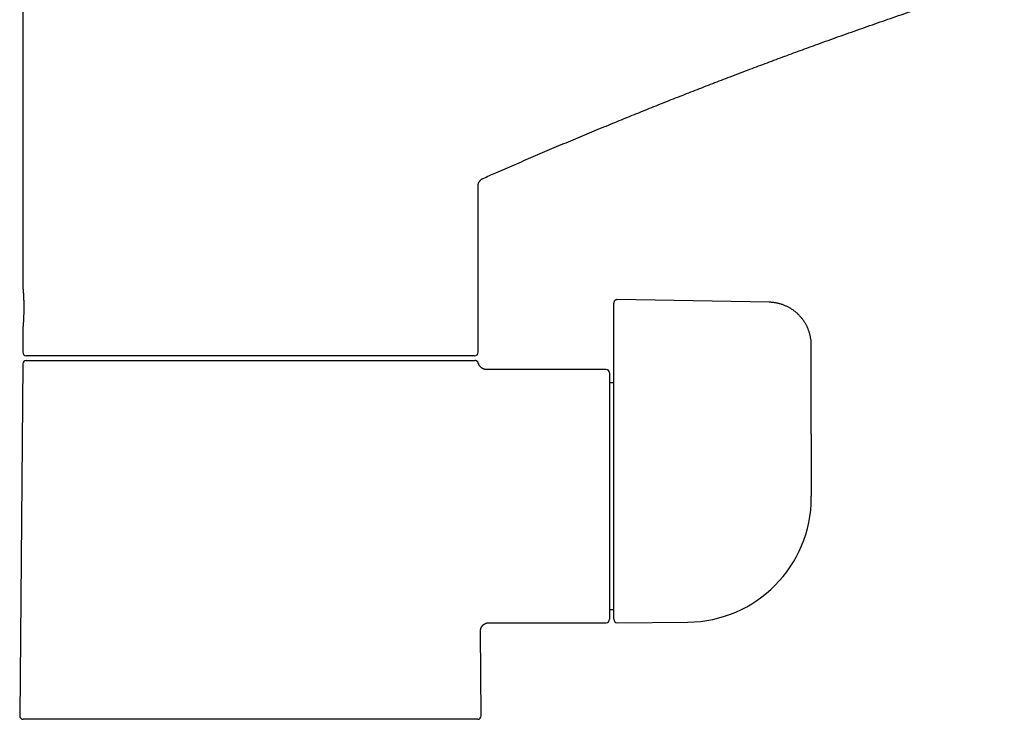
# Model space of a CAD drawing. Header units: millimetres. Extents: x 8 to 601, y 12 to 507.
# Tile 24 of 26: x 428 to 542, y 344 to 425. Entities that reach past the tile are written whole.
import ezdxf

# ---------------------------------------------------------------- set-up
doc = ezdxf.new("R2010")
doc.units = ezdxf.units.MM

msp = doc.modelspace()

# ---------------------------------------------------------------- linework, layer by layer
at = {"color": 7, "linetype": 'Continuous', "lineweight": 30}
for p, q in [((428.08, 431.86), (428.08, 394.34)), ((481.08, 386.64), (481.08, 405.99)), ((496.88, 390.36), (496.88, 392.38)), ((514.96, 392.47), (497.28, 392.78)), ((496.88, 386), (496.88, 390.36)), ((428.08, 389.34), (428.08, 386.64)), ((519.88, 377.11), (519.88, 387.47)), ((428.07, 385.25), (427.72, 344.29)), ((428.07, 385.29), (428.07, 385.29)), ((428.47, 385.69), (480.5, 385.69)), ((480.68, 386.24), (428.48, 386.24)), ((495.98, 384.64), (482.08, 384.64)), ((482.08, 384.63), (482.08, 384.63)), ((496.38, 384.24), (496.38, 355.54)), ((496.88, 383.09), (496.38, 383.09)), ((496.88, 355.54), (496.88, 383.7)), ((519.88, 369.71), (519.88, 369.9)), ((496.38, 356.69), (496.88, 356.69)), ((482.35, 355.14), (495.98, 355.14)), ((482.35, 355.14), (482.35, 355.14)), ((497.28, 355.14), (505.46, 355.21)), ((481.44, 344.29), (481.35, 354.13)), ((454.58, 343.89), (428.12, 343.89)), ((481.04, 343.89), (454.58, 343.89))]:
    msp.add_line(p, q, dxfattribs=at)
at = {"color": 7, "linetype": 'Continuous', "lineweight": 30, "flags": 128}
msp.add_lwpolyline([(519.88, 377.11), (519.88, 373.06), (519.88, 369.89)], dxfattribs=at)
at = {"color": 7, "linetype": 'Continuous', "lineweight": 30}
for centre, radius, start, end in [((428.48, 386.64), 0.4, 180, 270), ((480.68, 386.64), 0.4, 270, 0), ((428.47, 385.29), 0.4, 90, 179.5), ((495.98, 384.24), 0.4, 0, 90), ((505.38, 369.71), 14.5, 270.5, 0), ((495.98, 355.54), 0.4, 270, 0), ((497.28, 355.54), 0.4, 180, 270.5), ((428.12, 344.29), 0.4, 179.5, 270), ((481.04, 344.29), 0.4, 270, 0.5)]:
    msp.add_arc(centre, radius, start, end, dxfattribs=at)
for points, knots in [([(481.67, 406.9), (482.16, 407.11), (483.37, 407.65), (485.31, 408.49), (487.49, 409.44), (489.68, 410.37), (491.87, 411.29), (494.06, 412.21), (496.2, 413.09), (498.27, 413.94), (500.29, 414.76), (502.31, 415.57), (504.34, 416.37), (506.37, 417.17), (508.4, 417.96), (510.43, 418.74), (512.47, 419.52), (514.51, 420.28), (516.55, 421.04), (518.59, 421.8), (520.76, 422.59), (523.05, 423.41), (525.47, 424.27), (527.9, 425.12), (530.2, 425.92), (532.39, 426.66), (534.45, 427.36), (536.52, 428.05), (538.59, 428.73), (540.66, 429.41), (542.85, 430.11), (545.18, 430.85), (547.63, 431.62), (550.08, 432.38), (552.45, 433.1), (554.73, 433.78), (556.93, 434.43), (559.13, 435.07), (561.34, 435.7), (563.54, 436.33), (565.75, 436.95), (567.67, 437.47), (568.85, 437.79), (569.29, 437.91)], [0, 0, 0, 0, 0.017151, 0.042696, 0.068242, 0.093788, 0.119333, 0.144879, 0.170424, 0.193841, 0.217258, 0.240675, 0.264092, 0.287509, 0.310925, 0.334342, 0.357759, 0.381176, 0.404593, 0.42801, 0.451426, 0.479025, 0.506623, 0.534222, 0.56182, 0.585237, 0.608654, 0.632071, 0.655487, 0.678904, 0.702321, 0.729919, 0.757518, 0.785116, 0.812715, 0.837356, 0.861998, 0.886639, 0.91128, 0.935922, 0.960563, 0.985205, 1, 1, 1, 1]), ([(481.08, 405.99), (481.08, 406.02), (481.08, 406.08), (481.09, 406.16), (481.11, 406.24), (481.13, 406.3), (481.14, 406.35), (481.16, 406.39), (481.18, 406.42), (481.19, 406.46), (481.21, 406.49), (481.24, 406.53), (481.27, 406.58), (481.31, 406.63), (481.36, 406.68), (481.41, 406.73), (481.46, 406.78), (481.53, 406.82), (481.6, 406.87), (481.65, 406.89), (481.67, 406.9)], [0, 0, 0, 0, 0.0794127, 0.1530457, 0.2202385, 0.2804799, 0.3234145, 0.3615197, 0.3946978, 0.4228827, 0.4511174, 0.4936182, 0.5440923, 0.6024349, 0.6684422, 0.7265535, 0.789118, 0.8558208, 0.9262706, 1, 1, 1, 1]), ([(428.08, 394.34), (428.08, 394.33), (428.08, 394.33), (428.08, 394.32), (428.08, 394.3), (428.08, 394.27), (428.09, 394.23), (428.09, 394.19), (428.09, 394.13), (428.1, 394.08), (428.1, 394.01), (428.11, 393.94), (428.12, 393.86), (428.12, 393.77), (428.13, 393.68), (428.14, 393.58), (428.14, 393.48), (428.15, 393.37), (428.15, 393.26), (428.16, 393.14), (428.17, 393.02), (428.17, 392.89), (428.18, 392.76), (428.18, 392.63), (428.18, 392.49), (428.19, 392.36), (428.19, 392.22), (428.19, 392.08), (428.19, 391.94), (428.19, 391.8), (428.19, 391.66), (428.19, 391.52), (428.19, 391.38), (428.19, 391.24), (428.18, 391.11), (428.18, 390.98), (428.17, 390.84), (428.17, 390.72), (428.16, 390.59), (428.16, 390.48), (428.15, 390.36), (428.15, 390.25), (428.14, 390.14), (428.13, 390.04), (428.13, 389.95), (428.12, 389.86), (428.11, 389.78), (428.11, 389.7), (428.1, 389.63), (428.1, 389.57), (428.09, 389.51), (428.09, 389.46), (428.08, 389.42), (428.08, 389.39), (428.08, 389.36), (428.08, 389.35), (428.08, 389.34), (428.08, 389.34), (428.08, 389.34)], [0, 0, 0, 0, 0.0177501, 0.0355138, 0.0532639, 0.0715309, 0.0898128, 0.1080798, 0.1258294, 0.1435925, 0.1613421, 0.1796045, 0.1978817, 0.2161441, 0.2339423, 0.2517542, 0.2695525, 0.2878659, 0.3061941, 0.3245075, 0.3423344, 0.3601751, 0.3780019, 0.3963497, 0.4147125, 0.4330602, 0.4508327, 0.468619, 0.4863915, 0.5046834, 0.5229903, 0.5412822, 0.5590035, 0.5767385, 0.5944598, 0.6126942, 0.6309433, 0.6491777, 0.6669316, 0.6846992, 0.7024531, 0.7207189, 0.7389994, 0.7572652, 0.7750841, 0.7929167, 0.8107356, 0.8290722, 0.8474237, 0.8657602, 0.8835741, 0.9014017, 0.9192155, 0.9375507, 0.9559009, 0.9742361, 0.9871076, 1, 1, 1, 1]), ([(497.28, 392.78), (497.27, 392.78), (497.24, 392.78), (497.2, 392.77), (497.16, 392.76), (497.12, 392.75), (497.09, 392.73), (497.06, 392.72), (497.03, 392.7), (497, 392.67), (496.98, 392.65), (496.97, 392.64), (496.95, 392.62), (496.94, 392.59), (496.92, 392.56), (496.91, 392.54), (496.9, 392.51), (496.89, 392.48), (496.88, 392.45), (496.88, 392.42), (496.88, 392.39), (496.88, 392.38)], [0, 0, 0, 0, 0.071749, 0.140616, 0.205707, 0.266256, 0.321644, 0.371401, 0.434763, 0.486203, 0.529308, 0.564079, 0.600503, 0.646249, 0.698136, 0.754474, 0.797771, 0.83851, 0.880202, 0.93568, 1, 1, 1, 1]), ([(519.88, 387.47), (519.88, 387.54), (519.87, 387.67), (519.86, 387.85), (519.85, 388.04), (519.82, 388.21), (519.79, 388.38), (519.76, 388.55), (519.72, 388.72), (519.67, 388.88), (519.62, 389.05), (519.56, 389.21), (519.5, 389.36), (519.44, 389.51), (519.38, 389.65), (519.31, 389.78), (519.24, 389.92), (519.17, 390.04), (519.1, 390.15), (519.03, 390.26), (518.96, 390.36), (518.9, 390.44), (518.84, 390.52), (518.79, 390.59), (518.73, 390.66), (518.66, 390.74), (518.59, 390.82), (518.51, 390.91), (518.42, 391), (518.32, 391.1), (518.22, 391.19), (518.1, 391.29), (517.98, 391.39), (517.86, 391.49), (517.72, 391.58), (517.57, 391.68), (517.43, 391.77), (517.29, 391.85), (517.15, 391.92), (517, 392), (516.85, 392.06), (516.69, 392.13), (516.52, 392.19), (516.36, 392.25), (516.19, 392.29), (516.03, 392.34), (515.86, 392.37), (515.69, 392.41), (515.52, 392.43), (515.34, 392.45), (515.15, 392.47), (515.03, 392.47), (514.96, 392.47)], [0, 0, 0, 0, 0.02505, 0.049397, 0.073051, 0.096019, 0.118309, 0.139927, 0.160878, 0.184485, 0.207199, 0.229028, 0.249977, 0.270053, 0.289262, 0.309752, 0.329167, 0.347515, 0.364801, 0.381031, 0.396208, 0.409558, 0.42198, 0.433475, 0.444941, 0.457392, 0.471676, 0.487071, 0.50358, 0.521195, 0.539894, 0.559673, 0.579309, 0.599902, 0.621449, 0.643949, 0.667398, 0.687129, 0.707483, 0.728457, 0.750051, 0.772263, 0.79509, 0.818534, 0.839551, 0.861039, 0.882999, 0.905433, 0.928344, 0.951737, 0.975619, 1, 1, 1, 1]), ([(480.5, 385.69), (480.52, 385.69), (480.55, 385.69), (480.61, 385.69), (480.65, 385.69), (480.68, 385.69), (480.71, 385.69), (480.72, 385.69), (480.72, 385.69), (480.72, 385.69), (480.72, 385.69)], [0, 0, 0, 0, 0.157, 0.314002, 0.470965, 0.627871, 0.751126, 0.874381, 0.99768, 1, 1, 1, 1]), ([(481.11, 385.39), (481.1, 385.4), (481.1, 385.43), (481.08, 385.47), (481.05, 385.51), (481.03, 385.54), (481.01, 385.56), (480.99, 385.58), (480.97, 385.6), (480.95, 385.62), (480.92, 385.63), (480.89, 385.65), (480.86, 385.66), (480.82, 385.68), (480.77, 385.68), (480.74, 385.69), (480.72, 385.69)], [0, 0, 0, 0, 0.094354, 0.181924, 0.261392, 0.331768, 0.39237, 0.442776, 0.488931, 0.536246, 0.600965, 0.667319, 0.736101, 0.814499, 0.902964, 1, 1, 1, 1]), ([(482.08, 384.64), (482.05, 384.64), (482, 384.64), (481.92, 384.65), (481.85, 384.66), (481.78, 384.68), (481.72, 384.7), (481.66, 384.73), (481.61, 384.75), (481.56, 384.78), (481.52, 384.8), (481.49, 384.83), (481.46, 384.85), (481.43, 384.88), (481.39, 384.91), (481.35, 384.95), (481.3, 385.01), (481.25, 385.07), (481.21, 385.14), (481.17, 385.21), (481.14, 385.28), (481.12, 385.34), (481.11, 385.38), (481.11, 385.39)], [0, 0, 0, 0, 0.060939, 0.119836, 0.176273, 0.229871, 0.280302, 0.327287, 0.370598, 0.410054, 0.445514, 0.476876, 0.504238, 0.533208, 0.573704, 0.620418, 0.673256, 0.732042, 0.796494, 0.854252, 0.915365, 0.979462, 1, 1, 1, 1]), ([(496.88, 383.7), (496.88, 383.72), (496.88, 383.74), (496.88, 383.79), (496.88, 383.85), (496.88, 383.92), (496.88, 383.99), (496.88, 384.08), (496.88, 384.17), (496.88, 384.28), (496.88, 384.39), (496.88, 384.51), (496.88, 384.63), (496.88, 384.76), (496.88, 384.89), (496.88, 385.03), (496.88, 385.16), (496.88, 385.3), (496.88, 385.46), (496.88, 385.63), (496.88, 385.81), (496.88, 385.94), (496.88, 386)], [0, 0, 0, 0, 0.044573, 0.089349, 0.1342, 0.17899, 0.22358, 0.268514, 0.313566, 0.363125, 0.41243, 0.461587, 0.510871, 0.560228, 0.609574, 0.658798, 0.707913, 0.757128, 0.806421, 0.871023, 0.93559, 1, 1, 1, 1]), ([(481.35, 354.13), (481.35, 354.16), (481.35, 354.21), (481.36, 354.29), (481.38, 354.36), (481.4, 354.43), (481.42, 354.49), (481.44, 354.55), (481.47, 354.6), (481.49, 354.65), (481.52, 354.69), (481.54, 354.72), (481.56, 354.75), (481.59, 354.79), (481.63, 354.82), (481.67, 354.87), (481.72, 354.92), (481.79, 354.96), (481.85, 355.01), (481.93, 355.04), (482, 355.07), (482.08, 355.1), (482.17, 355.12), (482.26, 355.13), (482.32, 355.14), (482.35, 355.14)], [0, 0, 0, 0, 0.05132, 0.100952, 0.148536, 0.193748, 0.236306, 0.275968, 0.312538, 0.345859, 0.375811, 0.402304, 0.42542, 0.449895, 0.484109, 0.523577, 0.568218, 0.617879, 0.672316, 0.721087, 0.772673, 0.826755, 0.882958, 0.94086, 1, 1, 1, 1])]:
    msp.add_open_spline(points, degree=3, knots=knots, dxfattribs=at)

doc.saveas('drawing.dxf')
